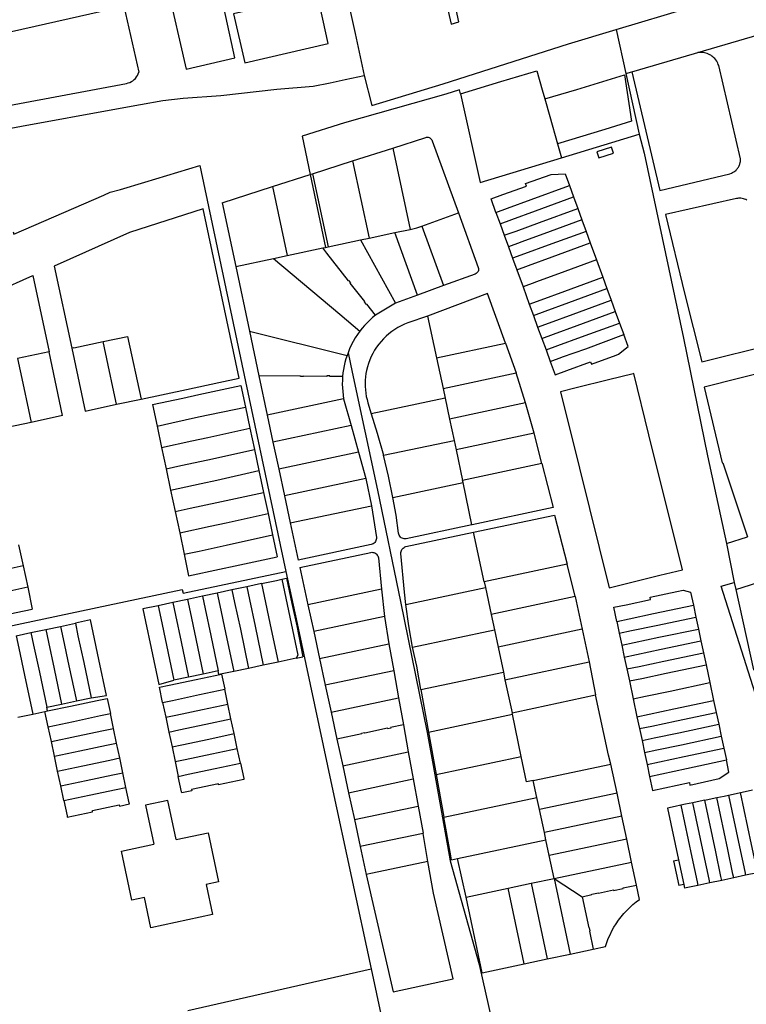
# Model space of a CAD drawing. Header units: inches. Extents: x 210911 to 224988, y 571697 to 586201.
# Tile 104 of 256: x 220999 to 221285, y 574705 to 575092. Entities that reach past the tile are written whole.
import ezdxf

# ---------------------------------------------------------------- set-up
doc = ezdxf.new("R2010")
doc.units = ezdxf.units.IN
doc.header["$MEASUREMENT"] = 0

msp = doc.modelspace()

# ---------------------------------------------------------------- linework, layer by layer
for points in [[(221046.938, 575472.852), (221058.08, 575421.867), (221065.99, 575385.296), (221075.739, 575340.654), (221086.352, 575292.669), (221096.69, 575244.796), (221106.78, 575199.074), (221116.409, 575155.138), (221124.606, 575116.981), (221131.339, 575086.87), (221134.943, 575070.346)], [(221030.542, 575142.641), (221037.929, 575108.514), (221006.232, 575101.472), (221004.232, 575109.215), (220944.94, 575095.735), (220947.335, 575084.981), (220976.733, 575091.45), (220978.57, 575083.701), (221040.369, 575097.607), (221046.211, 575071.548)], [(221234.12, 575088.378), (221263.079, 575097.043), (221277.048, 575101.2), (221384.584, 575134.699)], [(221084.056, 575077.181), (221076.884, 575109.835), (221057.435, 575105.475), (221064.832, 575072.82), (221084.056, 575077.181)], [(221120.748, 575082.918), (221116.507, 575102.125), (221083.475, 575094.579), (221087.873, 575075.264), (221120.748, 575082.918)], [(221166.029, 575104.273), (221169.127, 575090.433), (221172.188, 575091.41), (221171.098, 575096.279), (221171.755, 575097.463), (221182.131, 575099.928)], [(221134.943, 575070.346), (221137.855, 575058.513), (221166.003, 575067.018), (221215.342, 575082.759), (221234.12, 575088.378)], [(221234.12, 575088.378), (221237.889, 575071.064)], [(221266.224, 575079.317), (221289.987, 575086.329)], [(221240.206, 575071.74), (221251.308, 575025.046), (221278.83, 575031.64), (221279.404, 575031.846), (221279.905, 575032.049), (221280.319, 575032.307), (221280.652, 575032.525), (221281.268, 575033.042), (221281.481, 575033.269), (221281.809, 575033.644), (221282.011, 575033.924), (221282.223, 575034.252), (221282.437, 575034.674), (221282.625, 575035.09), (221282.753, 575035.404), (221282.925, 575036.087), (221282.994, 575036.489), (221283.051, 575036.939), (221283.033, 575037.478), (221274.41, 575074.17), (221274.26, 575074.649), (221274.013, 575075.172), (221273.632, 575075.892), (221273.237, 575076.466), (221272.871, 575076.91), (221272.515, 575077.292), (221272.124, 575077.644), (221271.753, 575077.932), (221271.345, 575078.226), (221270.975, 575078.437), (221270.46, 575078.711), (221269.924, 575078.929), (221269.403, 575079.089), (221268.883, 575079.23), (221268.33, 575079.325), (221267.727, 575079.379), (221267.195, 575079.384), (221266.707, 575079.36), (221266.224, 575079.317)], [(221240.206, 575071.74), (221264.84, 575078.94)], [(221264.84, 575078.94), (221265.271, 575079.099), (221265.803, 575079.232), (221266.224, 575079.317)], [(220922.641, 575035.787), (220923.13, 575035.894), (221000.021, 575050.317), (221037.444, 575057.219), (221046.932, 575058.911), (221055.639, 575060.409), (221063.638, 575061.335), (221078.457, 575062.422), (221100.57, 575064.911), (221114.882, 575066.105), (221121.532, 575067.333), (221127.476, 575068.713), (221134.943, 575070.346)], [(220937.329, 575070.036), (220951.104, 575073.114), (220954.829, 575057.287), (220985.616, 575064.343), (220987.192, 575057.008), (221041.374, 575067.175)], [(221041.374, 575067.175), (221042.041, 575067.336), (221042.687, 575067.569), (221043.302, 575067.873), (221043.88, 575068.243), (221044.414, 575068.674), (221044.897, 575069.162), (221045.323, 575069.7), (221045.687, 575070.282), (221045.984, 575070.9), (221046.211, 575071.548)], [(221172.77, 575063.092), (221188.668, 575067.925), (221202.841, 575072.137), (221204.937, 575064.665), (221205.969, 575061.136)], [(221205.969, 575061.136), (221218.549, 575064.779), (221237.301, 575070.496), (221240.136, 575052.256), (221229.61, 575048.978), (221211.03, 575043.331)], [(221237.889, 575071.064), (221240.206, 575071.74)], [(221237.889, 575071.064), (221243.073, 575047.208)], [(221172.77, 575063.092), (221172.428, 575064.627), (221167.09, 575062.885), (221127.222, 575051.652), (221110.523, 575046.367), (221113.687, 575031.349)], [(221172.77, 575063.092), (221180.536, 575028.204), (221212.548, 575037.893)], [(221205.969, 575061.136), (221208.01, 575054.155), (221211.03, 575043.331)], [(221212.548, 575037.893), (221243.073, 575047.208)], [(221243.073, 575047.208), (221245.146, 575039.717), (221260.563, 574966.915), (221270.041, 574920.586), (221277.515, 574886.111)], [(221146.188, 575041.733), (221159.107, 575045.864)], [(221159.107, 575045.864), (221159.442, 575045.957), (221159.787, 575045.988), (221160.133, 575045.955), (221160.467, 575045.86), (221160.778, 575045.707), (221161.056, 575045.499), (221161.292, 575045.244), (221161.478, 575044.951), (221161.608, 575044.629)], [(221161.608, 575044.629), (221171.957, 575016.222)], [(221211.03, 575043.331), (221212.548, 575037.893)], [(221130.366, 575036.666), (221146.188, 575041.733)], [(221146.188, 575041.733), (221152.994, 575009.74)], [(221227.236, 575037.87), (221232.971, 575039.67), (221232.226, 575042.049), (221226.502, 575040.27), (221227.236, 575037.87)], [(220996.814, 575008.697), (220997.019, 575007.777), (221032.447, 575023.184), (221034.922, 575024.332), (221038.973, 575025.423), (221048.641, 575028.31), (221070.278, 575034.824), (221089.595, 574943.072), (221104.132, 574875.142)], [(221114.592, 575031.639), (221130.366, 575036.666)], [(221130.366, 575036.666), (221136.86, 575006.315)], [(221098.785, 575026.577), (221113.687, 575031.349)], [(221113.687, 575031.349), (221114.592, 575031.639)], [(221113.687, 575031.349), (221119.735, 575002.636)], [(221114.592, 575031.639), (221120.743, 575002.847)], [(221186.74, 575016.429), (221184.835, 575021.711), (221189.437, 575023.392), (221198.743, 575026.792), (221198.409, 575027.732), (221208.43, 575031.357), (221214.007, 575031.589), (221215.687, 575026.977)], [(221078.994, 575020.235), (221098.785, 575026.577)], [(221098.785, 575026.577), (221104.593, 574999.425)], [(221186.74, 575016.429), (221191.366, 575018.103), (221200.672, 575021.503), (221215.687, 575026.977)], [(221215.687, 575026.977), (221217.326, 575022.477)], [(221078.994, 575020.235), (221084.358, 574995.112)], [(221188.367, 575011.892), (221193.011, 575013.594), (221202.317, 575016.994), (221217.326, 575022.477)], [(221217.326, 575022.477), (221218.967, 575017.971)], [(221285.457, 575021.22), (221285.057, 575021.438), (221284.62, 575021.629), (221284.133, 575021.809), (221283.646, 575021.909), (221283.142, 575021.971), (221282.726, 575021.994), (221282.16, 575021.965), (221281.769, 575021.916), (221281.42, 575021.84), (221253.548, 575015.624), (221260.915, 574984.64), (221267.745, 574957.637), (221295.14, 574964.36)], [(221071.55, 575017.766), (221042.538, 575008.514)], [(221085.755, 574951.157), (221071.55, 575017.766)], [(221157.563, 575011.009), (221171.957, 575016.222)], [(221171.957, 575016.222), (221179.775, 574994.729)], [(221186.74, 575016.429), (221188.367, 575011.892)], [(221190.04, 575007.408), (221194.656, 575009.085), (221203.962, 575012.484), (221218.967, 575017.971)], [(221218.967, 575017.971), (221220.611, 575013.456)], [(221188.367, 575011.892), (221190.04, 575007.408)], [(221220.611, 575013.456), (221205.606, 575007.975), (221196.539, 575004.663), (221196.3, 575004.576), (221191.679, 575002.904)], [(221220.611, 575013.456), (221222.251, 575008.951)], [(221042.538, 575008.514), (221012.924, 574995.299)], [(221136.86, 575006.315), (221146.959, 575008.459)], [(221146.959, 575008.459), (221152.994, 575009.74)], [(221155.94, 574983.888), (221146.959, 575008.459)], [(221152.994, 575009.74), (221155.616, 575010.304), (221157.563, 575011.009)], [(221157.563, 575011.009), (221166.086, 574987.611)], [(221222.251, 575008.951), (221207.251, 575003.465), (221197.949, 575000.057), (221193.319, 574998.391)], [(221222.251, 575008.951), (221223.896, 575004.435)], [(221120.743, 575002.847), (221133.41, 575005.573)], [(221133.41, 575005.573), (221136.86, 575006.315)], [(221133.41, 575005.573), (221147.27, 574980.679)], [(221190.04, 575007.408), (221191.679, 575002.904)], [(221194.967, 574993.861), (221199.59, 574995.558), (221208.896, 574998.956), (221223.896, 575004.435)], [(221223.896, 575004.435), (221226.352, 574997.692)], [(221104.593, 574999.425), (221118.589, 575002.397)], [(221118.589, 575002.397), (221119.735, 575002.636)], [(221139.359, 574975.93), (221135.899, 574980.339), (221135.752, 574980.224), (221135.011, 574981.169), (221135.158, 574981.284), (221129.45, 574988.557), (221129.589, 574988.666), (221128.851, 574989.61), (221128.71, 574989.5), (221120.224, 575000.313), (221118.589, 575002.397)], [(221119.735, 575002.636), (221120.743, 575002.847)], [(221191.679, 575002.904), (221193.319, 574998.391)], [(221084.358, 574995.112), (221099.246, 574998.285)], [(221099.246, 574998.285), (221104.593, 574999.425)], [(221099.246, 574998.285), (221125.289, 574976.35), (221133.216, 574969.674)], [(221193.319, 574998.391), (221194.967, 574993.861)], [(221226.352, 574997.692), (221211.363, 574992.192), (221202.329, 574988.893), (221202.057, 574988.794), (221197.433, 574987.119)], [(221226.352, 574997.692), (221228.828, 574990.888)], [(221012.924, 574995.299), (221019.818, 574963.006)], [(221084.358, 574995.112), (221089.752, 574969.657)], [(221178.574, 574992.156), (221166.086, 574987.611)], [(221179.775, 574994.729), (221179.869, 574994.348), (221179.888, 574993.956), (221179.831, 574993.567), (221179.7, 574993.197), (221179.5, 574992.859), (221179.239, 574992.566), (221178.927, 574992.329), (221178.574, 574992.156)], [(221194.967, 574993.861), (221197.433, 574987.119)], [(220984.675, 574977.01), (220990.314, 574985.269), (221004.525, 574991.569), (221010.893, 574961.581)], [(221199.889, 574980.349), (221204.524, 574982.03), (221213.83, 574985.428), (221228.828, 574990.888)], [(221228.828, 574990.888), (221230.46, 574986.404)], [(221166.086, 574987.611), (221155.94, 574983.888)], [(221190.543, 574964.956), (221183.463, 574984.492), (221159.809, 574975.612)], [(221197.433, 574987.119), (221199.889, 574980.349)], [(221201.532, 574975.818), (221206.169, 574977.521), (221215.475, 574980.919), (221230.46, 574986.404)], [(221230.46, 574986.404), (221232.1, 574981.896)], [(221147.27, 574980.679), (221139.359, 574975.93)], [(221155.94, 574983.888), (221147.27, 574980.679)], [(221203.157, 574971.303), (221207.814, 574973.012), (221217.12, 574976.409), (221232.1, 574981.896)], [(221232.1, 574981.896), (221233.735, 574977.403)], [(221199.889, 574980.349), (221201.532, 574975.818)], [(221204.805, 574966.83), (221209.458, 574968.503), (221218.764, 574971.9), (221233.735, 574977.403)], [(221233.735, 574977.403), (221235.381, 574972.88)], [(221139.359, 574975.93), (221138.226, 574975.001), (221137.133, 574974.025), (221136.084, 574973.001), (221135.081, 574971.934), (221134.124, 574970.824), (221133.216, 574969.674)], [(221152.056, 574972.894), (221150.726, 574972.36), (221149.428, 574971.754), (221148.165, 574971.077), (221146.941, 574970.33), (221145.761, 574969.518), (221144.627, 574968.641), (221143.544, 574967.703), (221142.514, 574966.706), (221141.541, 574965.654)], [(221159.809, 574975.612), (221152.056, 574972.894)], [(221159.809, 574975.612), (221163.35, 574959.118)], [(221201.532, 574975.818), (221203.157, 574971.303)], [(221206.465, 574962.275), (221211.103, 574963.994), (221220.409, 574967.39), (221235.381, 574972.88)], [(221235.381, 574972.88), (221237.031, 574968.344)], [(221089.752, 574969.657), (221128.151, 574960.103)], [(221089.752, 574969.657), (221093.476, 574952.086)], [(221133.216, 574969.674), (221132.269, 574968.357), (221131.387, 574966.997), (221130.571, 574965.596), (221129.822, 574964.157), (221129.144, 574962.685), (221128.537, 574961.181)], [(221203.157, 574971.303), (221204.805, 574966.83)], [(221020.685, 574963.167), (221032.246, 574965.614)], [(221032.246, 574965.614), (221041.726, 574967.621)], [(221037.498, 574940.899), (221036.432, 574945.786), (221034.192, 574956.307), (221032.246, 574965.614)], [(221041.726, 574967.621), (221047.163, 574942.919)], [(221141.541, 574965.654), (221140.635, 574964.546), (221139.791, 574963.389), (221139.013, 574962.186), (221138.304, 574960.943), (221137.664, 574959.662), (221137.097, 574958.347), (221136.603, 574957.003), (221136.185, 574955.634), (221135.844, 574954.243)], [(221204.805, 574966.83), (221206.465, 574962.275)], [(221208.088, 574957.793), (221212.748, 574959.485), (221212.963, 574959.559), (221222.112, 574962.721), (221237.031, 574968.344)], [(221208.088, 574957.793), (221210.036, 574952.51), (221214.677, 574954.196), (221223.983, 574957.592), (221224.309, 574956.697), (221234.13, 574960.202), (221235.011, 574960.596), (221238.747, 574963.629), (221237.031, 574968.344)], [(221010.893, 574961.581), (220998.489, 574958.95)], [(221016.23, 574936.444), (221010.893, 574961.581)], [(221019.818, 574963.006), (221019.823, 574962.984)], [(221020.685, 574963.167), (221019.823, 574962.984)], [(221019.823, 574962.984), (221025.105, 574938.243)], [(221128.537, 574961.181), (221128.151, 574960.103)], [(221128.537, 574961.181), (221130.182, 574953.498), (221140.1, 574907.095), (221149.218, 574863.323), (221159.704, 574811.681), (221162.088, 574798.694), (221168.796, 574761.176), (221180.167, 574720.393), (221187.559, 574687.815)], [(221163.35, 574959.118), (221190.543, 574964.956)], [(221190.543, 574964.956), (221194.722, 574953.257)], [(221206.465, 574962.275), (221208.088, 574957.793)], [(220998.489, 574958.95), (221000.535, 574949.185)], [(221128.151, 574960.103), (221127.721, 574958.757), (221127.348, 574957.394), (221127.03, 574956.016), (221126.769, 574954.627), (221126.566, 574953.229), (221126.42, 574951.823)], [(221163.35, 574959.118), (221165.943, 574947.043)], [(221135.844, 574954.243), (221135.606, 574952.978), (221135.433, 574951.702), (221135.324, 574950.42), (221135.279, 574949.133), (221135.3, 574947.846), (221135.385, 574946.561), (221135.534, 574945.283), (221135.748, 574944.014), (221136.026, 574942.756), (221136.366, 574941.515)], [(221318.19, 574899.17), (221304.229, 574952.226), (221303.813, 574952.806), (221303.478, 574953.207), (221302.845, 574953.777), (221302.398, 574954.1), (221302.03, 574954.314), (221301.675, 574954.505), (221301.144, 574954.732), (221300.734, 574954.856), (221300.228, 574954.965), (221299.726, 574955.049), (221299.198, 574955.084), (221298.541, 574955.064), (221298.025, 574954.986), (221297.25, 574954.8), (221268.745, 574947.581), (221275.796, 574917.822), (221276.002, 574917.871), (221285.714, 574888.739)], [(221047.163, 574942.919), (221064.916, 574946.702), (221077.703, 574949.425), (221085.755, 574951.157)], [(221093.476, 574952.086), (221096.763, 574936.574)], [(221126.42, 574951.823), (221121.442, 574951.863), (221121.443, 574952.038), (221120.253, 574952.047), (221120.252, 574951.872), (221111.031, 574951.946), (221111.03, 574951.766), (221109.829, 574951.772), (221109.83, 574951.955), (221093.476, 574952.086)], [(221126.42, 574951.823), (221126.329, 574950.346), (221126.302, 574948.866), (221126.338, 574947.386), (221126.438, 574945.909), (221126.601, 574944.438), (221126.828, 574942.975)], [(221165.943, 574947.043), (221194.722, 574953.257)], [(221198.373, 574941.46), (221194.722, 574953.257)], [(221260.157, 574875.799), (221246.955, 574928.887), (221241.06, 574952.975), (221240.755, 574952.899), (221231.056, 574950.474), (221218.393, 574947.333), (221212.133, 574945.769), (221219.595, 574915.768), (221231.325, 574868.678), (221237.614, 574870.219), (221251.256, 574873.591), (221260.157, 574875.799)], [(221000.535, 574949.185), (221002.766, 574938.67)], [(221051.621, 574940.835), (221063.48, 574943.352), (221069.778, 574944.692), (221086.369, 574948.228)], [(221086.369, 574948.228), (221088.181, 574939.701)], [(221165.943, 574947.043), (221166.738, 574943.326)], [(221037.498, 574940.899), (221047.163, 574942.919)], [(221126.828, 574942.975), (221096.763, 574936.574)], [(221126.828, 574942.975), (221129.731, 574932.537)], [(221166.738, 574943.326), (221137.697, 574937.17)], [(221166.738, 574943.326), (221168.514, 574935.022)], [(221002.766, 574938.67), (221003.854, 574933.752)], [(221025.105, 574938.243), (221037.498, 574940.899)], [(221051.621, 574940.835), (221053.402, 574932.314)], [(221053.402, 574932.314), (221059.214, 574933.621), (221069.733, 574935.907), (221088.181, 574939.701)], [(221088.181, 574939.701), (221089.932, 574931.458)], [(221136.366, 574941.515), (221137.697, 574937.17)], [(221198.373, 574941.46), (221168.514, 574935.022)], [(221201.755, 574929.534), (221198.373, 574941.46)], [(221016.23, 574936.444), (221003.854, 574933.752)], [(221096.763, 574936.574), (221098.998, 574926.026)], [(221137.697, 574937.17), (221140.05, 574929.52), (221142.496, 574920.831)], [(221168.514, 574935.022), (221170.283, 574926.704)], [(221003.854, 574933.752), (220994.383, 574931.709)], [(221053.402, 574932.314), (221055.17, 574923.91)], [(221073.373, 574927.875), (221089.932, 574931.458)], [(221089.932, 574931.458), (221091.699, 574923.139)], [(221129.731, 574932.537), (221098.998, 574926.026)], [(221129.731, 574932.537), (221132.621, 574922.11)], [(221055.17, 574923.91), (221067.141, 574926.523)], [(221067.141, 574926.523), (221073.373, 574927.875)], [(221142.496, 574920.831), (221170.283, 574926.704)], [(221170.283, 574926.704), (221171.077, 574922.972)], [(221201.755, 574929.534), (221171.077, 574922.972)], [(221204.776, 574917.549), (221201.755, 574929.534)], [(221055.17, 574923.91), (221056.958, 574915.529)], [(221073.333, 574919.066), (221091.699, 574923.139)], [(221091.699, 574923.139), (221093.471, 574914.798)], [(221098.998, 574926.026), (221101.273, 574915.339)], [(221171.077, 574922.972), (221173.635, 574910.902)], [(221062.808, 574916.794), (221073.333, 574919.066)], [(221132.621, 574922.11), (221101.273, 574915.339)], [(221132.621, 574922.11), (221135.52, 574911.652)], [(221146.213, 574904.192), (221144.521, 574912.546), (221142.496, 574920.831)], [(221056.958, 574915.529), (221062.808, 574916.794)], [(221056.958, 574915.529), (221058.731, 574907.116)], [(221058.731, 574907.116), (221070.763, 574909.68), (221076.972, 574911.039), (221093.471, 574914.798)], [(221093.471, 574914.798), (221095.315, 574906.118)], [(221101.273, 574915.339), (221103.505, 574904.851)], [(221204.776, 574917.549), (221173.635, 574910.902)], [(221204.776, 574917.549), (221209.338, 574900.266), (221177.401, 574893.49)], [(221135.52, 574911.652), (221103.505, 574904.851)], [(221135.52, 574911.652), (221137.741, 574900.978)], [(221173.807, 574910.093), (221173.635, 574910.902)], [(221058.731, 574907.116), (221060.529, 574898.718)], [(221146.213, 574904.192), (221173.807, 574910.093)], [(221177.331, 574893.475), (221173.807, 574910.093)], [(221060.529, 574898.718), (221066.4, 574899.946), (221076.933, 574902.224), (221095.315, 574906.118)], [(221095.315, 574906.118), (221097.069, 574897.862)], [(221103.505, 574904.851), (221105.772, 574894.248)], [(221148.46, 574890.125), (221147.468, 574897.191), (221146.213, 574904.192)], [(221105.772, 574894.248), (221137.741, 574900.978)], [(221137.741, 574900.978), (221139.692, 574888.468)], [(221060.529, 574898.718), (221062.303, 574890.336)], [(221062.303, 574890.336), (221074.324, 574892.865), (221080.571, 574894.202), (221097.069, 574897.862)], [(221097.069, 574897.862), (221098.852, 574889.472)], [(221177.923, 574890.619), (221209.826, 574897.311)], [(221209.826, 574897.311), (221214.768, 574878.024)], [(221105.772, 574894.248), (221108.952, 574879.55)], [(221177.331, 574893.475), (221151.475, 574887.968)], [(221177.401, 574893.49), (221177.331, 574893.475)], [(221062.303, 574890.336), (221064.099, 574881.94)], [(221064.099, 574881.94), (221070.013, 574883.153), (221080.531, 574885.392), (221098.852, 574889.472)], [(221098.852, 574889.472), (221100.693, 574880.805)], [(221139.692, 574888.468), (221139.708, 574888.053), (221139.654, 574887.642), (221139.532, 574887.245), (221139.344, 574886.875), (221139.097, 574886.542), (221138.797, 574886.255), (221138.454, 574886.022), (221138.075, 574885.851), (221137.674, 574885.746)], [(221151.475, 574887.968), (221151.063, 574887.92), (221150.648, 574887.94), (221150.242, 574888.028), (221149.856, 574888.18), (221149.5, 574888.393), (221149.183, 574888.662), (221148.915, 574888.978), (221148.701, 574889.334), (221148.548, 574889.719), (221148.46, 574890.125)], [(221151.32, 574884.863), (221177.923, 574890.619)], [(221182.104, 574871.03), (221177.923, 574890.619)], [(221277.515, 574886.111), (221285.714, 574888.739)], [(220998.932, 574885.63), (221000.722, 574877.261)], [(221137.674, 574885.746), (221108.952, 574879.55)], [(221149.34, 574882.188), (221149.343, 574882.59), (221149.409, 574882.987), (221149.537, 574883.368), (221149.722, 574883.725), (221149.962, 574884.048), (221150.249, 574884.33), (221150.576, 574884.563), (221150.936, 574884.743), (221151.32, 574884.863)], [(221277.515, 574886.111), (221280.533, 574870.814)], [(221064.099, 574881.94), (221065.713, 574873.353)], [(221065.713, 574873.353), (221077.969, 574875.992), (221084.18, 574877.317), (221100.693, 574880.805)], [(221109.58, 574876.645), (221137.509, 574882.601)], [(221137.509, 574882.601), (221137.922, 574882.65), (221138.338, 574882.629), (221138.744, 574882.539), (221139.13, 574882.383), (221139.485, 574882.165), (221139.798, 574881.891), (221140.061, 574881.569), (221140.267, 574881.207), (221140.41, 574880.816), (221140.486, 574880.407)], [(221140.486, 574880.407), (221141.655, 574868.174)], [(221151.272, 574862.094), (221150.764, 574866.923), (221149.34, 574882.188)], [(221000.722, 574877.261), (220988.708, 574874.649), (220982.468, 574873.331), (220962.109, 574869.043)], [(221000.722, 574877.261), (221002.506, 574868.859)], [(221109.58, 574876.645), (221112.747, 574862.006)], [(221214.768, 574878.024), (221182.104, 574871.03)], [(221217.901, 574865.211), (221214.768, 574878.024)], [(220964.184, 574846.974), (221034.137, 574861.867), (221063.308, 574868.007), (221063.628, 574866.511), (221104.132, 574875.142)], [(221094.513, 574870.312), (221100.45, 574871.577), (221102.523, 574872.019)], [(221102.523, 574872.019), (221104.345, 574872.408)], [(221102.523, 574872.019), (221108.858, 574842.179), (221108.112, 574840.974)], [(221104.132, 574875.142), (221108.529, 574854.597), (221122.157, 574790.563), (221137.633, 574718.745)], [(221104.345, 574872.408), (221106.46, 574862.51), (221108.37, 574853.67), (221110.817, 574841.549)], [(221002.506, 574868.859), (220996.634, 574867.552), (220986.099, 574865.316), (220963.893, 574860.624)], [(221002.506, 574868.859), (221004.297, 574860.326)], [(221088.694, 574869.072), (221082.875, 574867.832)], [(221094.513, 574870.312), (221088.694, 574869.072)], [(221088.694, 574869.072), (221089.746, 574864.129), (221091.992, 574853.574), (221095.213, 574838.232)], [(221094.513, 574870.312), (221095.565, 574865.368), (221097.811, 574854.812), (221101.037, 574839.471)], [(221141.655, 574868.174), (221112.747, 574862.006)], [(221141.655, 574868.174), (221142.838, 574857.354)], [(221151.272, 574862.094), (221182.592, 574868.755)], [(221182.104, 574871.03), (221182.592, 574868.755)], [(221182.592, 574868.755), (221184.855, 574858.227)], [(221291.371, 574824.831), (221289.737, 574824.321), (221275.35, 574869.32), (221280.533, 574870.814)], [(221280.533, 574870.814), (221281.129, 574868.042)], [(221281.129, 574868.042), (221293.052, 574871.767)], [(221071.237, 574865.352), (221065.417, 574864.112)], [(221077.055, 574866.592), (221071.237, 574865.352)], [(221071.237, 574865.352), (221072.287, 574860.415), (221074.532, 574849.859), (221077.438, 574836.009)], [(221082.875, 574867.832), (221077.055, 574866.592)], [(221077.055, 574866.592), (221078.106, 574861.653), (221080.352, 574851.097), (221083.572, 574835.759)], [(221082.875, 574867.832), (221083.926, 574862.891), (221086.172, 574852.335), (221089.396, 574836.976)], [(221217.901, 574865.211), (221184.855, 574858.227)], [(221217.901, 574865.211), (221220.635, 574852.38)], [(221234.326, 574855.431), (221233.091, 574861.009), (221237.954, 574862.01), (221247.64, 574864.074), (221247.436, 574865.051), (221257.975, 574867.239), (221260.375, 574867.737), (221263.365, 574866.902), (221264.437, 574861.87)], [(221281.129, 574868.042), (221288.107, 574836.389), (221302.595, 574841.067)], [(221053.778, 574861.631), (221047.762, 574860.349), (221048.812, 574855.42), (221051.058, 574844.864), (221054.071, 574830.669), (221059.983, 574832.266)], [(221059.597, 574862.872), (221053.778, 574861.631)], [(221053.778, 574861.631), (221054.827, 574856.7), (221057.073, 574846.144), (221059.983, 574832.266)], [(221065.417, 574864.112), (221059.597, 574862.872)], [(221059.597, 574862.872), (221060.647, 574857.938), (221062.893, 574847.382), (221065.789, 574833.517)], [(221065.417, 574864.112), (221066.467, 574859.176), (221068.713, 574848.621), (221071.562, 574834.743)], [(221112.747, 574862.006), (221115.031, 574851.445)], [(221153.984, 574845.267), (221152.425, 574853.682), (221151.272, 574862.094)], [(221234.326, 574855.431), (221239.123, 574856.504), (221248.81, 574858.569), (221264.437, 574861.87)], [(221264.437, 574861.87), (221265.446, 574857.132)], [(220992.307, 574857.776), (221004.297, 574860.326)], [(221142.838, 574857.354), (221115.031, 574851.445)], [(221142.838, 574857.354), (221144.569, 574846.649)], [(221184.855, 574858.227), (221186.145, 574852.139)], [(221235.286, 574850.832), (221240.119, 574851.81), (221249.807, 574853.875), (221265.446, 574857.132)], [(221265.446, 574857.132), (221266.443, 574852.449)], [(221009.595, 574852.26), (221015.416, 574853.499)], [(221015.416, 574853.499), (221021.235, 574854.738)], [(221015.416, 574853.499), (221016.463, 574848.581), (221018.714, 574838.012), (221021.636, 574824.143)], [(221027.468, 574825.394), (221033.508, 574826.335), (221030.478, 574840.518), (221028.235, 574851.085), (221027.187, 574856.005), (221021.235, 574854.738)], [(221021.235, 574854.738), (221022.282, 574849.82), (221024.533, 574839.251), (221027.468, 574825.394)], [(221234.326, 574855.431), (221235.286, 574850.832)], [(220997.957, 574849.782), (221003.776, 574851.021)], [(220997.957, 574849.782), (220999.005, 574844.862), (221001.256, 574834.293), (221004.481, 574818.955)], [(221003.776, 574851.021), (221009.595, 574852.26)], [(221003.776, 574851.021), (221004.824, 574846.102), (221007.075, 574835.533), (221009.998, 574821.66)], [(221009.595, 574852.26), (221010.643, 574847.341), (221012.894, 574836.772), (221015.815, 574822.912)], [(221115.031, 574851.445), (221117.317, 574840.879)], [(221153.984, 574845.267), (221186.145, 574852.139)], [(221186.145, 574852.139), (221187.6, 574845.275)], [(221220.635, 574852.38), (221187.6, 574845.275)], [(221220.635, 574852.38), (221223.385, 574839.475)], [(221235.286, 574850.832), (221236.282, 574846.115)], [(221236.282, 574846.115), (221241.116, 574847.116), (221250.804, 574849.181), (221266.443, 574852.449)], [(221266.443, 574852.449), (221267.434, 574847.798)], [(221117.317, 574840.879), (221144.569, 574846.649)], [(221144.569, 574846.649), (221146.562, 574836.019)], [(221155.617, 574837.783), (221153.984, 574845.267)], [(221187.6, 574845.275), (221189.67, 574835.508)], [(221236.282, 574846.115), (221237.251, 574841.415)], [(221237.251, 574841.415), (221242.112, 574842.422), (221251.802, 574844.487), (221267.434, 574847.798)], [(221267.434, 574847.798), (221268.427, 574843.138)], [(221108.112, 574840.974), (221110.817, 574841.549)], [(221237.251, 574841.415), (221238.282, 574836.75)], [(221238.282, 574836.75), (221243.109, 574837.728), (221252.799, 574839.793), (221268.427, 574843.138)], [(221268.427, 574843.138), (221269.434, 574838.408)], [(221095.213, 574838.232), (221089.396, 574836.976)], [(221101.037, 574839.471), (221095.213, 574838.232)], [(221108.112, 574840.974), (221101.037, 574839.471)], [(221117.317, 574840.879), (221119.608, 574830.291)], [(221157.23, 574828.667), (221155.617, 574837.783)], [(221190.317, 574832.458), (221223.385, 574839.475)], [(221223.385, 574839.475), (221226, 574826.57)], [(221239.258, 574832.029), (221244.105, 574833.034), (221253.796, 574835.099), (221269.434, 574838.408)], [(221269.434, 574838.408), (221270.925, 574831.408)], [(221055.571, 574823.543), (221054.299, 574829.518), (221058.211, 574830.351), (221068.774, 574832.6), (221078.741, 574834.722), (221080.014, 574828.744)], [(221065.789, 574833.517), (221059.983, 574832.266)], [(221071.562, 574834.743), (221065.789, 574833.517)], [(221077.438, 574836.009), (221071.562, 574834.743)], [(221077.731, 574834.555), (221077.438, 574836.009)], [(221083.572, 574835.759), (221077.731, 574834.555)], [(221089.396, 574836.976), (221083.572, 574835.759)], [(221146.562, 574836.019), (221119.608, 574830.291)], [(221146.562, 574836.019), (221148.45, 574825.367)], [(221157.23, 574828.667), (221189.67, 574835.508)], [(221189.67, 574835.508), (221190.317, 574832.458)], [(221238.282, 574836.75), (221239.258, 574832.029)], [(221119.608, 574830.291), (221121.901, 574819.69)], [(221190.317, 574832.458), (221193.108, 574819.511)], [(221239.258, 574832.029), (221240.755, 574824.986)], [(221240.755, 574824.986), (221245.6, 574825.993), (221255.292, 574828.058), (221270.925, 574831.408)], [(221270.925, 574831.408), (221272.438, 574824.337)], [(221055.571, 574823.543), (221059.485, 574824.376), (221070.051, 574826.624), (221080.014, 574828.744)], [(221081.253, 574822.924), (221080.014, 574828.744)], [(221157.23, 574828.667), (221160.267, 574811.857)], [(221201.607, 574821.247), (221226, 574826.57)], [(221231.024, 574802.834), (221226, 574826.57)], [(221009.998, 574821.66), (221015.815, 574822.912)], [(221010.311, 574820.212), (221009.998, 574821.66)], [(221010.311, 574820.212), (221019.276, 574822.103), (221029.844, 574824.333), (221033.757, 574825.16), (221035.02, 574819.185)], [(221015.815, 574822.912), (221021.636, 574824.143)], [(221021.636, 574824.143), (221027.468, 574825.394)], [(221055.571, 574823.543), (221056.81, 574817.723)], [(221056.81, 574817.723), (221060.723, 574818.556), (221071.289, 574820.804), (221081.253, 574822.924)], [(221082.492, 574817.103), (221081.253, 574822.924)], [(221121.901, 574819.69), (221148.45, 574825.367)], [(221148.45, 574825.367), (221150.336, 574814.721)], [(221240.755, 574824.986), (221242.258, 574817.949)], [(221242.258, 574817.949), (221247.095, 574818.952), (221256.788, 574821.018), (221272.438, 574824.337)], [(221272.438, 574824.337), (221273.443, 574819.639)], [(220998.647, 574817.716), (221004.481, 574818.955)], [(221004.481, 574818.955), (221009.29, 574819.992)], [(221009.29, 574819.992), (221010.311, 574820.212)], [(221010.569, 574814.011), (221009.29, 574819.992)], [(221010.569, 574814.011), (221020.516, 574816.116), (221031.096, 574818.355), (221035.02, 574819.185)], [(221036.25, 574813.364), (221035.02, 574819.185)], [(221121.901, 574819.69), (221124.182, 574809.144)], [(221160.267, 574811.857), (221193.237, 574818.89)], [(221193.108, 574819.511), (221201.607, 574821.247)], [(221193.237, 574818.89), (221193.108, 574819.511)], [(221196.696, 574802.224), (221193.237, 574818.89)], [(221242.258, 574817.949), (221243.264, 574813.283)], [(221243.264, 574813.283), (221248.091, 574814.258), (221257.785, 574816.324), (221273.443, 574819.639)], [(221273.443, 574819.639), (221274.436, 574814.996)], [(221011.797, 574808.189), (221010.569, 574814.011)], [(221056.81, 574817.723), (221058.048, 574811.905)], [(221058.048, 574811.905), (221061.962, 574812.737), (221072.527, 574814.984), (221082.492, 574817.103)], [(221083.731, 574811.285), (221082.492, 574817.103)], [(221150.336, 574814.721), (221145.296, 574813.647), (221145.337, 574813.456), (221144.166, 574813.204), (221144.125, 574813.397), (221135.102, 574811.473), (221135.067, 574811.637), (221133.895, 574811.389), (221133.93, 574811.223), (221124.182, 574809.144)], [(221150.336, 574814.721), (221152.242, 574804.057)], [(221244.282, 574808.539), (221249.088, 574809.564), (221258.782, 574811.63), (221274.436, 574814.996)], [(221274.436, 574814.996), (221275.447, 574810.273)], [(221011.797, 574808.189), (221021.748, 574810.295), (221032.328, 574812.534), (221036.25, 574813.364)], [(221037.481, 574807.543), (221036.25, 574813.364)], [(221058.048, 574811.905), (221059.287, 574806.084)], [(221059.287, 574806.084), (221063.2, 574806.917), (221073.765, 574809.165), (221083.731, 574811.285)], [(221084.97, 574805.465), (221083.731, 574811.285)], [(221160.267, 574811.857), (221163.24, 574795.133)], [(221243.264, 574813.283), (221244.282, 574808.539)], [(221245.228, 574803.873), (221250.084, 574804.87), (221259.78, 574806.936), (221275.447, 574810.273)], [(221275.447, 574810.273), (221276.452, 574805.574)], [(221013.025, 574802.367), (221011.797, 574808.189)], [(221013.025, 574802.367), (221022.98, 574804.474), (221033.56, 574806.713), (221037.481, 574807.543)], [(221038.711, 574801.721), (221037.481, 574807.543)], [(221124.182, 574809.144), (221126.471, 574798.565)], [(221244.282, 574808.539), (221245.228, 574803.873)], [(221014.253, 574796.545), (221013.025, 574802.367)], [(221059.287, 574806.084), (221060.525, 574800.265)], [(221060.525, 574800.265), (221064.438, 574801.097), (221075.004, 574803.345), (221084.97, 574805.465)], [(221086.209, 574799.646), (221084.97, 574805.465)], [(221126.471, 574798.565), (221152.242, 574804.057)], [(221152.242, 574804.057), (221154.175, 574793.436)], [(221232.02, 574799.305), (221231.024, 574802.834)], [(221245.228, 574803.873), (221246.219, 574799.175)], [(221246.219, 574799.175), (221251.081, 574800.176), (221260.777, 574802.242), (221276.452, 574805.574)], [(221276.452, 574805.574), (221277.449, 574800.914)], [(221014.253, 574796.545), (221024.212, 574798.653), (221034.792, 574800.892), (221038.711, 574801.721)], [(221039.941, 574795.9), (221038.711, 574801.721)], [(221060.525, 574800.265), (221061.764, 574794.445)], [(221086.209, 574799.646), (221087.489, 574793.632), (221087.583, 574793.191), (221077.615, 574791.07), (221077.522, 574791.51), (221066.956, 574789.262), (221067.05, 574788.822), (221063.138, 574787.99), (221063.044, 574788.43), (221061.764, 574794.445)], [(221061.764, 574794.445), (221065.676, 574795.277), (221076.242, 574797.525), (221086.209, 574799.646)], [(221126.471, 574798.565), (221128.765, 574787.962)], [(221163.24, 574795.133), (221196.696, 574802.224)], [(221201.462, 574792.831), (221198.845, 574792.27), (221198.843, 574792.281), (221196.696, 574802.224)], [(221201.462, 574792.831), (221232.02, 574799.305)], [(221234.428, 574787.889), (221232.02, 574799.305)], [(221246.219, 574799.175), (221247.226, 574794.463)], [(221247.226, 574794.463), (221252.077, 574795.482), (221261.774, 574797.548), (221277.449, 574800.914)], [(221247.226, 574794.463), (221248.402, 574788.959), (221253.246, 574789.976), (221262.944, 574792.043), (221263.093, 574791.031), (221274.6, 574793.589), (221278.461, 574796.182), (221277.449, 574800.914)], [(221015.481, 574790.723), (221014.253, 574796.545)], [(221015.481, 574790.723), (221025.444, 574792.832), (221036.023, 574795.071), (221039.941, 574795.9)], [(221041.171, 574790.079), (221039.941, 574795.9)], [(221163.24, 574795.133), (221166.218, 574778.36)], [(221016.709, 574784.902), (221015.481, 574790.723)], [(221128.765, 574787.962), (221154.175, 574793.436)], [(221154.175, 574793.436), (221156.115, 574782.779)], [(221202.865, 574786.146), (221201.462, 574792.831)], [(221016.709, 574784.902), (221017.978, 574778.89), (221018.072, 574778.444), (221028.042, 574780.554), (221027.949, 574780.994), (221038.529, 574783.233), (221038.622, 574782.793), (221042.536, 574783.621), (221042.443, 574784.06), (221041.171, 574790.079)], [(221016.709, 574784.902), (221026.676, 574787.011), (221037.255, 574789.25), (221041.171, 574790.079)], [(221128.765, 574787.962), (221131.043, 574777.433)], [(221234.428, 574787.889), (221203.86, 574781.405)], [(221236.346, 574778.819), (221234.428, 574787.889)], [(221273.628, 574786.102), (221276.545, 574786.724), (221278.324, 574787.1)], [(221278.324, 574787.1), (221280.1, 574787.476), (221283.008, 574788.096)], [(221278.324, 574787.1), (221282.64, 574766.686), (221284.693, 574756.99), (221285.001, 574755.536)], [(221283.008, 574788.096), (221285.97, 574788.728), (221287.748, 574789.104)], [(221289.691, 574756.532), (221289.384, 574757.983), (221287.331, 574767.679), (221283.008, 574788.096)], [(221060.87, 574769.597), (221057.607, 574784.954), (221048.803, 574783.083), (221052.068, 574767.726)], [(221166.218, 574778.36), (221202.865, 574786.146)], [(221203.86, 574781.405), (221202.865, 574786.146)], [(221259.558, 574783.106), (221257.277, 574782.62), (221254.325, 574781.992), (221258.642, 574761.606)], [(221264.248, 574784.106), (221261.352, 574783.488), (221259.558, 574783.106)], [(221259.558, 574783.106), (221263.876, 574762.714), (221265.929, 574753.018), (221266.239, 574751.554)], [(221268.949, 574785.107), (221267.172, 574784.731), (221264.248, 574784.106)], [(221270.929, 574752.549), (221270.62, 574754.011), (221268.567, 574763.707), (221264.248, 574784.106)], [(221268.949, 574785.107), (221270.73, 574785.484), (221273.628, 574786.102)], [(221275.62, 574753.545), (221275.311, 574755.004), (221273.258, 574764.7), (221268.949, 574785.107)], [(221280.31, 574754.54), (221280.002, 574755.997), (221277.949, 574765.693), (221273.628, 574786.102)], [(221131.043, 574777.433), (221156.115, 574782.779)], [(221156.115, 574782.779), (221158.053, 574772.131)], [(221205.828, 574772.391), (221203.86, 574781.405)], [(221131.043, 574777.433), (221133.323, 574766.895)], [(221169.226, 574761.636), (221168.687, 574764.581), (221166.218, 574778.36)], [(221236.346, 574778.819), (221205.828, 574772.391)], [(221238.249, 574769.8), (221236.346, 574778.819)], [(221060.87, 574769.597), (221073.516, 574772.285), (221077.62, 574752.972), (221072.738, 574751.934), (221075.259, 574740.075), (221050.93, 574734.904), (221048.41, 574746.763), (221043.527, 574745.725), (221039.422, 574765.038), (221052.068, 574767.726)], [(221158.081, 574771.963), (221133.323, 574766.895)], [(221158.081, 574771.963), (221158.053, 574772.131)], [(221159.907, 574761.02), (221158.081, 574771.963)], [(221206.392, 574769.552), (221205.828, 574772.391)], [(221171.691, 574762.173), (221206.392, 574769.552)], [(221207.742, 574763.352), (221206.392, 574769.552)], [(221238.249, 574769.8), (221207.742, 574763.352)], [(221240.162, 574760.736), (221238.249, 574769.8)], [(221133.323, 574766.895), (221135.714, 574755.841)], [(221135.714, 574755.841), (221146.262, 574709.694), (221169.95, 574714.734), (221162.155, 574748.538), (221159.907, 574761.02)], [(221159.907, 574761.02), (221138.214, 574756.38), (221135.714, 574755.841)], [(221169.226, 574761.636), (221171.691, 574762.173)], [(221174.976, 574746.91), (221171.691, 574762.173)], [(221209.671, 574754.316), (221207.742, 574763.352)], [(221209.671, 574754.316), (221240.162, 574760.736)], [(221242.085, 574751.697), (221240.162, 574760.736)], [(221256.609, 574761.174), (221258.642, 574761.606)], [(221256.609, 574761.174), (221258.672, 574751.475)], [(221258.642, 574761.606), (221260.695, 574751.91)], [(221289.691, 574756.532), (221285.001, 574755.536)], [(221191.582, 574750.425), (221200.603, 574752.391)], [(221200.603, 574752.391), (221209.671, 574754.316)], [(221200.603, 574752.391), (221206.961, 574722.611)], [(221209.671, 574754.316), (221220.646, 574747.117)], [(221209.671, 574754.316), (221215.993, 574724.537)], [(221260.695, 574751.91), (221258.672, 574751.475)], [(221260.695, 574751.91), (221261.006, 574750.443)], [(221270.929, 574752.549), (221266.239, 574751.554)], [(221275.62, 574753.545), (221270.929, 574752.549)], [(221280.31, 574754.54), (221275.62, 574753.545)], [(221285.001, 574755.536), (221280.31, 574754.54)], [(221174.976, 574746.91), (221191.582, 574750.425)], [(221197.891, 574720.708), (221191.582, 574750.425)], [(221220.646, 574747.117), (221224.481, 574747.936), (221224.448, 574748.111), (221227.078, 574748.676), (221227.116, 574748.499), (221232.989, 574749.754), (221233.032, 574749.545), (221236.884, 574750.356), (221236.838, 574750.576), (221242.085, 574751.697)], [(221243.287, 574746.063), (221242.085, 574751.697)], [(221266.239, 574751.554), (221261.006, 574750.443)], [(221181.275, 574717.167), (221174.976, 574746.91)], [(221220.646, 574747.117), (221223.273, 574734.833), (221223.507, 574734.885), (221223.77, 574733.654), (221223.536, 574733.604), (221225.066, 574726.447)], [(221235.014, 574737.869), (221236.032, 574739.193), (221237.108, 574740.47), (221238.241, 574741.698), (221239.427, 574742.873), (221240.666, 574743.994), (221241.953, 574745.058), (221243.287, 574746.063)], [(221229.849, 574727.457), (221230.375, 574729.04), (221230.974, 574730.596), (221231.644, 574732.123), (221232.385, 574733.617), (221233.195, 574735.074), (221234.072, 574736.493), (221235.014, 574737.869)], [(221215.993, 574724.537), (221225.066, 574726.447)], [(221225.066, 574726.447), (221229.849, 574727.457)], [(221197.891, 574720.708), (221206.961, 574722.611)], [(221206.961, 574722.611), (221215.993, 574724.537)], [(221065.522, 574702.269), (221137.633, 574718.745)], [(221137.633, 574718.745), (221141.872, 574699.075), (221154.791, 574638.384), (221160.005, 574614.145)], [(221181.275, 574717.167), (221197.891, 574720.708)]]:
    msp.add_lwpolyline(points)

doc.saveas('drawing.dxf')
